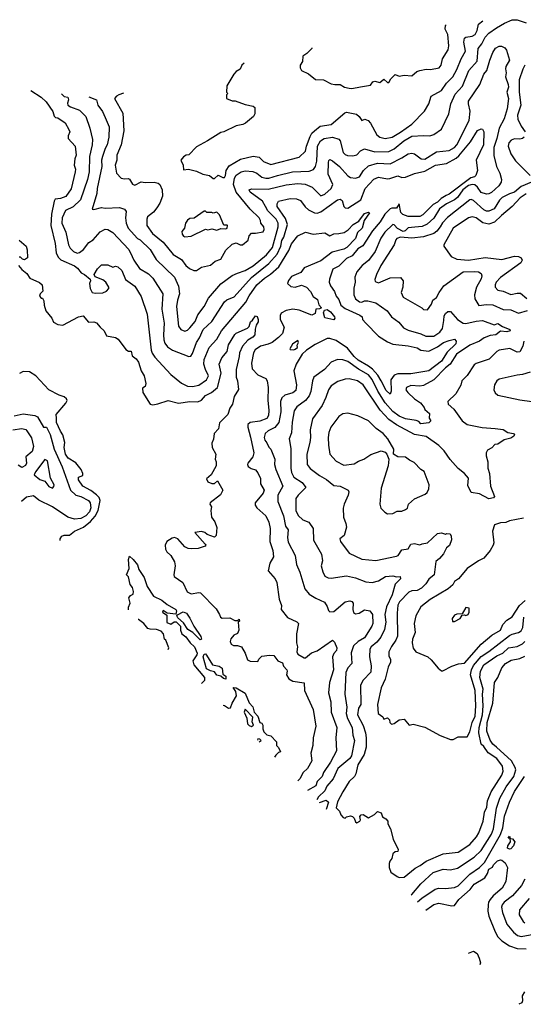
# Model space of a CAD drawing. Extents: x 1793424 to 1900092, y 321114 to 470632.
# Tile 17 of 256: x 1797348 to 1801272, y 380559 to 388230. Entities that reach past the tile are written whole.
import ezdxf

# ---------------------------------------------------------------- set-up
doc = ezdxf.new("R2010")
doc.units = 0

msp = doc.modelspace()

# ---------------------------------------------------------------- linework, layer by layer
at = {"layer": '0CON05XD'}
for points in [[(1798155.7, 387657.5), (1798120, 387645), (1798101.2, 387635), (1798086.2, 387615), (1798151.3, 387501.3), (1798160, 387365), (1798139.1, 387255), (1798105.7, 387175), (1798105.7, 387135), (1798093.1, 387095), (1798102, 387035), (1798140, 386995), (1798165, 386990), (1798193, 386993), (1798205, 386987.5), (1798227, 386947), (1798245, 386940), (1798295, 386966.7), (1798325, 386961.2), (1798396.1, 386963.9), (1798427.5, 386955), (1798440, 386945), (1798458.8, 386905), (1798460, 386855), (1798439.1, 386800.9), (1798417.5, 386765), (1798389.7, 386730.3), (1798345, 386693.3), (1798339.2, 386675), (1798340, 386625), (1798383.1, 386565), (1798465, 386497.1), (1798545, 386400), (1798610.2, 386360.2), (1798643.6, 386313.6), (1798670.3, 386290.3), (1798705, 386275.8), (1798725, 386276), (1798765, 386302), (1798835, 386316), (1798871.7, 386348.3), (1798915, 386364.2), (1798954.6, 386435.4), (1799005, 386481.4), (1799035, 386491.4), (1799065, 386476), (1799085, 386476.7), (1799128.3, 386511.7), (1799137.5, 386545), (1799155, 386566.7), (1799185, 386566.2), (1799245, 386577.5), (1799253.8, 386595), (1799251.2, 386615), (1799228, 386645), (1799225.8, 386665), (1799214, 386685), (1799143.8, 386753.8), (1799035, 386885.6), (1799015.4, 386945), (1799020.9, 386995), (1799035, 387017.8), (1799075, 387043.3), (1799105, 387051.1), (1799165, 387047.8), (1799195, 387034.3), (1799235, 387002.2), (1799265, 386993.8), (1799290, 386995), (1799356.2, 387015), (1799475, 387044.4), (1799605, 387048.6), (1799636.8, 387063.2), (1799654.2, 387085), (1799663.4, 387126.6), (1799669.6, 387245), (1799691.9, 387285), (1799721.2, 387305), (1799785, 387314.5), (1799835, 387298.6), (1799845.6, 387285), (1799869.4, 387195), (1799885, 387178.1), (1799902.6, 387172.6), (1799945, 387170), (1799974.4, 387175.6), (1800005, 387206.9), (1800035, 387223.1), (1800115, 387198.9), (1800225, 387203.6), (1800265, 387222.7), (1800340.6, 387285), (1800405, 387321.1), (1800495, 387327.5), (1800545, 387324.3), (1800575, 387334.2), (1800635, 387376.2), (1800693.1, 387495), (1800706.7, 387575), (1800741.7, 387648.3), (1800797.5, 387712.5), (1800847.8, 387835), (1800913.6, 387906.4), (1800921.5, 388005), (1800948.5, 388041.5), (1800975.4, 388094.6), (1801005, 388125.6), (1801063, 388167), (1801125, 388202.7), (1801185, 388228.5), (1801225, 388229.6), (1801296, 388205)], [(1799096, 387890.6), (1799080, 387875), (1799066.7, 387845), (1799034.2, 387825.8), (1799017.5, 387805), (1798962.5, 387715), (1798960, 387665), (1798970, 387655), (1798960, 387645), (1798960, 387615), (1799005, 387597.5), (1799026.4, 387596.4), (1799105, 387570), (1799167, 387557), (1799180, 387545), (1799180, 387495), (1799170, 387475), (1799107, 387423), (1799087, 387413), (1799035, 387402.5), (1798940, 387355), (1798915, 387350), (1798812.5, 387285), (1798725, 387240), (1798665, 387177.5), (1798645, 387173.3), (1798625, 387160), (1798603.3, 387135), (1798622.5, 387095), (1798625, 387060), (1798663.6, 387066.4), (1798725, 387050), (1798775, 387026.2), (1798825.9, 387015.9), (1798855, 386993.3), (1798865, 386992.5), (1798895, 387018.8), (1798930.3, 387000.3), (1798945, 387000.8), (1798952.5, 387015), (1798957.3, 387055), (1798979.4, 387090.6), (1799067.4, 387142.6), (1799167.1, 387167.1), (1799215, 387158), (1799248.8, 387125), (1799305, 387101.9), (1799525, 387158), (1799575, 387204.2), (1799582.2, 387245), (1799611.4, 387318.6), (1799625.4, 387344.6), (1799645.4, 387364.6), (1799690, 387400), (1799775, 387414.2), (1799882, 387505), (1799895, 387510), (1799973.2, 387493.2), (1799994, 387475), (1800013.6, 387443.6), (1800036.4, 387453.6), (1800063.3, 387445), (1800082.7, 387422.7), (1800132, 387332), (1800155, 387314.3), (1800195, 387304.4), (1800250, 387315), (1800315, 387352.2), (1800405, 387415.7), (1800502.1, 387517.9), (1800536.2, 387575), (1800553.8, 387635), (1800635, 387678.6), (1800675, 387734.2), (1800723.3, 387785), (1800755, 387842), (1800788.5, 387925), (1800821.4, 387985), (1800808.5, 388055), (1800815.5, 388084.5), (1800825.6, 388094.4), (1800875, 388101.1), (1800898.1, 388115), (1800912.5, 388145), (1800924, 388195), (1800957.4, 388221.2)], [(1799625.2, 388010.7), (1799623.3, 388005), (1799585, 387966.7), (1799553.3, 387945), (1799552.5, 387905), (1799532.5, 387875), (1799532.5, 387855), (1799543.6, 387833.6), (1799598.3, 387808.3), (1799652.7, 387762.7), (1799715, 387762), (1799775, 387731.2), (1799805, 387723.8), (1799845, 387723.8), (1799880, 387705), (1799915, 387696.7), (1799935, 387693.8), (1800005, 387706.7), (1800081.7, 387718.3), (1800100, 387745), (1800115, 387750), (1800155, 387740), (1800185, 387766.7), (1800215, 387740), (1800225, 387740), (1800240.7, 387769.3), (1800275, 387802.5), (1800305, 387790), (1800345, 387796.7), (1800403, 387793), (1800444, 387826), (1800465.9, 387834.1), (1800515, 387843.8), (1800549.5, 387840.5), (1800617.5, 387855), (1800631.2, 387875), (1800643.8, 387925), (1800685.8, 387994.2), (1800692, 388025), (1800684, 388115), (1800663.3, 388155), (1800666.7, 388185), (1800671.6, 388190)], [(1797887.8, 387628.1), (1797946.9, 387605), (1797957.1, 387565), (1797994.4, 387514.4), (1798015, 387466.7), (1798044.3, 387395), (1798042.9, 387315), (1798030.6, 387255), (1798013.4, 387226.6), (1797992.7, 387165), (1797986.4, 387135), (1797987.5, 387085), (1797952.2, 386915), (1797949.5, 386875), (1797913, 386753), (1797925, 386750), (1797985, 386766.9), (1798015, 386760.5), (1798125.5, 386765.5), (1798165, 386752.5), (1798176.9, 386735), (1798172.5, 386685), (1798177.1, 386645), (1798192.9, 386605), (1798265, 386525.8), (1798286.7, 386515), (1798365, 386438.8), (1798411.7, 386361.7), (1798554.2, 386225), (1798584.4, 386154.4), (1798594.4, 386095), (1798576.7, 386045), (1798570, 385995), (1798585, 385842.5), (1798603.3, 385815), (1798634.1, 385804.1), (1798655, 385810.8), (1798675, 385828.1), (1798715, 385879.2), (1798735, 385930), (1798785.3, 385994.7), (1798820.5, 386059.5), (1798915, 386172), (1799005, 386236.2), (1799044.1, 386255.9), (1799106, 386275), (1799167.8, 386312.2), (1799272.2, 386397.8), (1799319.1, 386455), (1799362.3, 386615), (1799362.1, 386645), (1799347.3, 386675), (1799281.6, 386741.6), (1799264, 386774), (1799239.2, 386815), (1799143.8, 386885), (1799137.5, 386905), (1799155, 386911.2), (1799285, 386910), (1799425, 386942.7), (1799515, 386953.5), (1799573, 386947), (1799626.1, 386926.1), (1799695, 386858), (1799725, 386869.2), (1799774.3, 386915), (1799787.5, 386945), (1799753.1, 387025), (1799753.3, 387116.7), (1799756.2, 387133.8), (1799765, 387140), (1799785, 387130.8), (1799840.8, 387085), (1799905, 387012), (1799925, 387001.4), (1799965, 386994.3), (1799995, 387006), (1800026.9, 387055), (1800065, 387090), (1800135, 387110.9), (1800235, 387106.5), (1800327.1, 387152.9), (1800375, 387184.2), (1800405, 387190.8), (1800425, 387184), (1800475.5, 387145.5), (1800505, 387142.7), (1800595, 387199.4), (1800695, 387210), (1800735, 387233.5), (1800755, 387254.4), (1800851.6, 387445), (1800858.1, 387518.1), (1800844.4, 387575), (1800845.7, 387595), (1800932.9, 387725), (1800964.4, 387805), (1800989.4, 387835), (1801010.6, 387915), (1801033.8, 387975), (1801055, 388006.7), (1801085, 388023.3), (1801103, 388023), (1801129.3, 388009.3), (1801141.7, 387991.7), (1801165.8, 387915), (1801137.1, 387865), (1801133.3, 387846.7), (1801137.8, 387815), (1801134.2, 387785), (1801154.6, 387724.6), (1801156.2, 387705), (1801143.3, 387665), (1801156.7, 387615), (1801147.3, 387535), (1801123.8, 387456.2), (1801083.3, 387385), (1801065.6, 387305), (1801041.9, 387235), (1801042.7, 387172.7), (1801062.5, 387085), (1801088.6, 387035), (1801102, 386985), (1801098.8, 386965), (1801080.8, 386935), (1801025, 386883.3), (1801005, 386871.9), (1800985, 386869.2), (1800945, 386883.1), (1800916.2, 386926.2), (1800895, 386942.9), (1800875, 386945.3), (1800845, 386936.6), (1800800.9, 386905), (1800758.5, 386845), (1800736.7, 386825), (1800675, 386793.8), (1800620, 386755), (1800575, 386684.4), (1800524, 386636), (1800485, 386619.1), (1800427.9, 386612.1), (1800375, 386607.8), (1800351.8, 386585), (1800335, 386580), (1800293, 386603), (1800265, 386632.2), (1800255, 386632.9), (1800194.4, 386575), (1800161.1, 386528.9), (1800117.5, 386425), (1800065.9, 386354.1), (1800016, 386315), (1799974.2, 386265), (1799960, 386225), (1799962.9, 386185), (1799953.1, 386136.9), (1799951.4, 386085), (1799965.7, 386055), (1799995, 386032.1), (1800015, 386029.5), (1800035, 386038.6), (1800060.3, 386040.3), (1800124.4, 386024.4), (1800211.7, 385961.7), (1800245.8, 385915.8), (1800303.2, 385873.2), (1800338.3, 385828.3), (1800375, 385810), (1800475, 385782.2), (1800513.7, 385763.7), (1800575, 385764.5), (1800621.1, 385795), (1800643.6, 385825), (1800653.1, 385885), (1800657, 385923), (1800665, 385940), (1800685, 385957.5), (1800705, 385957.5), (1800760.8, 385895), (1800805, 385866.7), (1800825, 385863.8), (1800905, 385881.5), (1800955.4, 385885.4), (1801045, 385853.3), (1801075, 385863.3), (1801110, 385840), (1801167, 385817), (1801170, 385805), (1801145, 385798), (1801095, 385804), (1801057.5, 385775), (1801015, 385770), (1800967.9, 385752.1), (1800930, 385725), (1800855, 385693.2), (1800752.2, 385625), (1800703.2, 385546.8), (1800665, 385517.7), (1800575, 385423.5), (1800495, 385380), (1800465, 385375.6), (1800395, 385379.2), (1800363.3, 385365), (1800356.2, 385345), (1800372, 385325), (1800425, 385276), (1800472, 385245), (1800499.2, 385209.2), (1800505, 385192.5), (1800541.7, 385161.7), (1800540, 385125), (1800552.5, 385105), (1800535, 385090), (1800475, 385081.2), (1800458.3, 385098.3), (1800438, 385108), (1800355, 385120.4), (1800305, 385140.4), (1800256.6, 385176.6), (1800194.8, 385244.8), (1800139.1, 385335), (1800095, 385427.8), (1800065, 385463.8), (1799987.7, 385507.7), (1799905, 385567.8), (1799865, 385580), (1799825, 385582), (1799775, 385561.2), (1799723.8, 385505), (1799641.2, 385445), (1799628.6, 385415), (1799617.4, 385332.6), (1799605, 385300), (1799576.2, 385263.8), (1799506.8, 385213.2), (1799486.8, 385183.2), (1799471.4, 385095), (1799465, 385010), (1799448.8, 384965), (1799459.7, 384889.7), (1799460, 384735), (1799465, 384702.5), (1799485, 384666), (1799548.8, 384625), (1799577.5, 384585), (1799518, 384525), (1799501.1, 384498.9), (1799500, 384405), (1799517.9, 384367.9), (1799555, 384334.2), (1799600, 384315), (1799636.2, 384265), (1799638, 384175), (1799700, 384065), (1799707.5, 384015), (1799697.5, 383975), (1799709.1, 383929.1), (1799725.7, 383895.7), (1799751.7, 383881.7), (1799775, 383880), (1799895, 383898), (1799965, 383881.2), (1800045, 383850), (1800095, 383845.8), (1800145, 383857.5), (1800198.7, 383891.3), (1800255, 383897.1), (1800285, 383890), (1800312.5, 383892.5), (1800316.2, 383875), (1800275, 383833.3), (1800251.5, 383748.5), (1800205.4, 383655), (1800193.5, 383595), (1800201.8, 383535), (1800191.6, 383478.4), (1800161.4, 383418.6), (1800129.8, 383380.2), (1800087.2, 383342.8), (1800076.9, 383325), (1800072.9, 383265), (1800088.1, 383195), (1800085, 383146.7), (1800024.4, 383085), (1800004.5, 383045), (1800006.9, 382895), (1799988.1, 382865), (1799981, 382815), (1800025, 382730.8), (1800042.8, 382675), (1800048.7, 382635), (1800047.6, 382562.4), (1800031.1, 382505), (1799982, 382425), (1799967.1, 382355), (1799957.1, 382335), (1799914.2, 382295.8), (1799865, 382214.2), (1799825, 382136.2), (1799815, 382090), (1799840, 382065), (1799850, 382035), (1799870, 382015), (1799885, 382010), (1799895, 382020), (1799925, 382027.5), (1799941.7, 382021.7), (1799955, 382010), (1799965, 381980), (1799975, 381972.5), (1799997.5, 381985), (1800002.5, 381995), (1799998.3, 382021.7), (1800010, 382035), (1800025, 382037.5), (1800065, 382012.5), (1800113, 382037), (1800135, 382060), (1800165, 382050), (1800175, 382020), (1800200, 382005), (1800217.5, 381985), (1800217.5, 381965), (1800236.4, 381926.4), (1800257.5, 381845), (1800297.5, 381765), (1800295, 381750), (1800273, 381747), (1800255, 381732.5), (1800248.8, 381695), (1800232.5, 381675), (1800226.7, 381655), (1800226.7, 381625), (1800239.3, 381589.3), (1800290, 381555), (1800305, 381547.5), (1800345, 381550), (1800430, 381620), (1800469.7, 381640.3), (1800515.8, 381674.2), (1800647.6, 381732.4), (1800765.5, 381744.5), (1800856.2, 381803.8), (1800907.4, 381862.6), (1800927.1, 381895), (1800959.4, 381985), (1800970.5, 382055), (1800987.1, 382095), (1800994.6, 382145.4), (1801022.5, 382215), (1801105.4, 382345), (1801116.4, 382375), (1801110.9, 382415), (1801065, 382474.4), (1800998.4, 382518.4), (1800965, 382567.1), (1800943.1, 382585), (1800926.4, 382675), (1800929.5, 382715), (1800954.2, 382815), (1800959.7, 382885), (1800954.7, 382974.7), (1800960, 383015), (1800933.1, 383105), (1800937.8, 383155), (1800965, 383204.3), (1801065, 383274.6), (1801112.9, 383295), (1801158, 383335), (1801225, 383345.5), (1801265, 383366.4), (1801285, 383384.5)], [(1801284.4, 387875), (1801268.2, 387845), (1801239.1, 387760.9), (1801239.6, 387665), (1801252.5, 387565), (1801227.8, 387485), (1801228.9, 387455), (1801255, 387400), (1801285.7, 387355)], [(1797435.8, 387678.5), (1797516.2, 387625), (1797555, 387588.8), (1797606, 387515), (1797617.5, 387477.5), (1797627.5, 387467.5), (1797645.8, 387465.8), (1797703.3, 387425), (1797730, 387375), (1797737.5, 387355), (1797726.2, 387325), (1797726.2, 387305), (1797779.2, 387245), (1797789.4, 387175), (1797776.7, 387145), (1797773.8, 387095), (1797782, 387065), (1797780, 387045), (1797748.9, 386911.1), (1797706.8, 386853.2), (1797665, 386835.8), (1797625, 386831.2), (1797616, 386815), (1797595.5, 386714.5), (1797591.2, 386625), (1797625.4, 386485.4), (1797633, 386413), (1797648.3, 386378.3), (1797668.8, 386358.8), (1797775, 386313.3), (1797798.6, 386295), (1797827, 386257), (1797853.8, 386243.8), (1797898.3, 386208.3), (1797900, 386195), (1797892, 386175), (1797896.2, 386135), (1797913.8, 386105), (1797935, 386099.2), (1797995, 386101.2), (1798025.7, 386114.3), (1798042.5, 386135), (1798042.5, 386145), (1798018.8, 386185), (1797995, 386203.3), (1797936.7, 386226.7), (1797927.5, 386245), (1797955, 386290), (1797985, 386320), (1798035, 386318.8), (1798075, 386302.5), (1798095, 386308.8), (1798112.5, 386305), (1798144, 386275), (1798172.9, 386205), (1798244.4, 386154.4), (1798294.4, 386074.4), (1798340.6, 385935), (1798372.5, 385655), (1798380.9, 385630.9), (1798401.4, 385601.4), (1798526.7, 385465), (1798609.3, 385399.3), (1798655, 385374.4), (1798695, 385372.5), (1798745, 385383.6), (1798805, 385424.5), (1798819.4, 385455), (1798796, 385504), (1798782.9, 385545), (1798785, 385582.5), (1798824.6, 385675.4), (1798885, 385742), (1798920, 385805), (1799110.5, 386029.5), (1799135, 386077.1), (1799195, 386163.3), (1799255, 386215.5), (1799303.6, 386246.3), (1799368.1, 386305), (1799445, 386431.9), (1799465, 386482.5), (1799515, 386546), (1799575, 386574), (1799635, 386557.5), (1799725, 386569.4), (1799765, 386546.2), (1799795, 386562.5), (1799835, 386563.1), (1799877.4, 386572.6), (1799908.2, 386591.8), (1799947.5, 386635), (1799990.9, 386659.1), (1800035, 386720), (1800065, 386731.2), (1800073.3, 386725), (1800032.5, 386665), (1800015.5, 386605), (1799979.2, 386570.8), (1799965.2, 386524.8), (1799898.1, 386455), (1799875, 386440.8), (1799782.7, 386417.3), (1799695, 386351.1), (1799564.5, 386295.5), (1799540, 386260), (1799465, 386228.8), (1799441.7, 386198.3), (1799436, 386175), (1799461.7, 386151.7), (1799495, 386145.6), (1799545, 386161.2), (1799582, 386145), (1799615, 386112.5), (1799635, 386074.3), (1799669.3, 386049.3), (1799678, 386008), (1799698.8, 385985), (1799685, 385977.5), (1799654.5, 385975.5), (1799650.5, 385939.5), (1799625, 385928.6), (1799525.9, 385965.9), (1799477.5, 385975), (1799425, 385964.6), (1799385.4, 385944.6), (1799376.7, 385925), (1799378.6, 385895), (1799410, 385835), (1799395.8, 385785), (1799365, 385752.5), (1799316, 385715), (1799285, 385700.6), (1799225, 385685.5), (1799182.6, 385657.4), (1799170.5, 385635), (1799155.6, 385555), (1799160, 385510), (1799205, 385463.8), (1799265, 385434), (1799275.6, 385415), (1799285.5, 385365.5), (1799282.1, 385265), (1799289.2, 385185), (1799287.8, 385145), (1799275, 385123.1), (1799218.8, 385101.2), (1799145, 385091.9), (1799125.8, 385075), (1799125.7, 385055), (1799147.6, 384977.6), (1799171.5, 384855), (1799164.4, 384825), (1799126, 384775), (1799124.2, 384765), (1799128.8, 384748.8), (1799152.7, 384732.7), (1799185, 384722), (1799205, 384700), (1799225.8, 384655), (1799224, 384615), (1799252.5, 384565), (1799245, 384540), (1799183.3, 384465), (1799183, 384447), (1799195, 384426.7), (1799265, 384363.3), (1799289.2, 384315), (1799300, 384265), (1799297.8, 384165), (1799320, 384095), (1799325.8, 384045), (1799297.5, 383995), (1799283.8, 383935), (1799340, 383875), (1799352.5, 383845), (1799370.8, 383715), (1799387.5, 383665), (1799386.2, 383635), (1799435, 383573.8), (1799508.3, 383538.3), (1799521.2, 383525), (1799504, 383445), (1799506.2, 383375), (1799514, 383345), (1799508.9, 383305), (1799515, 383286), (1799565, 383257.5), (1799575, 383257.5), (1799623, 383297), (1799665, 383313.1), (1799785, 383396.7), (1799800.7, 383380.7), (1799818.8, 383335), (1799816.7, 383315), (1799795, 383292.5), (1799786, 383265), (1799794.4, 383165), (1799762.6, 383067.4), (1799755.6, 382985), (1799772, 382915), (1799775.5, 382835.5), (1799818.6, 382715), (1799812.5, 382635), (1799817.8, 382535), (1799771.1, 382445), (1799715.6, 382365), (1799704.4, 382335), (1799665, 382293.8), (1799655, 382260), (1799590.8, 382224.1)], [(1797673.9, 387651.9), (1797695, 387632), (1797722, 387625), (1797728.6, 387605), (1797720.5, 387579.5), (1797724.2, 387565), (1797745, 387551.4), (1797815, 387525.6), (1797864.2, 387475), (1797895.6, 387385), (1797914.2, 387295), (1797911.9, 387255), (1797892.7, 387165), (1797890.6, 387045), (1797877.5, 386985), (1797822.2, 386825), (1797765, 386772.5), (1797705, 386742.2), (1797678.5, 386685), (1797676.5, 386645), (1797708.2, 386575), (1797728.6, 386475), (1797740.7, 386450.7), (1797768, 386425), (1797795, 386411.9), (1797815, 386415.6), (1797845, 386439.4), (1797887.4, 386492.6), (1797920, 386515), (1797975, 386575.8), (1798015, 386597.5), (1798035, 386596.2), (1798075, 386571.2), (1798198.1, 386438.1), (1798224.4, 386384.4), (1798237.5, 386355), (1798281.3, 386291.3), (1798350.7, 386250.7), (1798386.4, 386216.4), (1798464.2, 386095), (1798456.9, 385975), (1798474.2, 385865.8), (1798468.6, 385775), (1798471.1, 385735), (1798479.5, 385709.5), (1798500.7, 385680.7), (1798540, 385655), (1798665, 385606.2), (1798680.5, 385609.5), (1798695, 385630), (1798725.5, 385715), (1798749.8, 385750.2), (1798776.9, 385815), (1798845, 385879.2), (1798945, 386031.2), (1798962.2, 386047.8), (1799018.8, 386071.2), (1799155, 386220), (1799289.1, 386330.8), (1799355, 386403.3), (1799384.1, 386465), (1799391.6, 386508.4), (1799405.4, 386535), (1799435.9, 386635), (1799420.3, 386680.3), (1799355, 386773.3), (1799354.4, 386795.6), (1799364.4, 386815.6), (1799455, 386835.6), (1799505, 386834), (1799535, 386821.2), (1799571.8, 386771.8), (1799599.3, 386749.3), (1799645.6, 386725.6), (1799665, 386722.9), (1799695, 386732.9), (1799825, 386825.8), (1799845, 386831.2), (1799861.2, 386821.2), (1799874.2, 386774.2), (1799885, 386764), (1799905, 386760.8), (1800005.6, 386825), (1800039.5, 386915), (1800107.5, 386987.5), (1800145, 387002.2), (1800215, 386990.6), (1800233, 386993), (1800295, 387014.2), (1800325, 387000), (1800355, 387002.5), (1800425, 387031.3), (1800505, 387048.6), (1800589.2, 387095), (1800675, 387108.9), (1800749.4, 387150.6), (1800770.9, 387169.2), (1800861.7, 387278.3), (1800914.5, 387365.5), (1800945, 387380), (1800955.7, 387375.7), (1800964, 387355), (1800961.9, 387255), (1800904.4, 387135), (1800915.8, 387055), (1800901.5, 387015), (1800892, 387005), (1800863, 386997), (1800695, 386869.7), (1800670.7, 386859.3), (1800632.5, 386837.5), (1800605, 386808.4), (1800570.2, 386789.8), (1800489.7, 386710.3), (1800465, 386696.7), (1800375, 386697.2), (1800333, 386713), (1800318.7, 386728.7), (1800305, 386793.8), (1800285, 386761.8), (1800248.3, 386761.7), (1800234.3, 386755.7), (1800194.7, 386715.3), (1800157.3, 386655), (1800097.1, 386585), (1800022.9, 386467.1), (1799983.9, 386445), (1799938.9, 386391.1), (1799895, 386368.1), (1799835, 386308.6), (1799788, 386285), (1799761.1, 386208.9), (1799759.4, 386185), (1799770.8, 386155), (1799801.3, 386111.3), (1799814.5, 386074.5), (1799835, 386050), (1799851.8, 386005), (1799885, 385979.1), (1799998.9, 385928.9), (1800016.2, 385915), (1800020, 385895), (1800044.4, 385864.4), (1800144.4, 385764.4), (1800215, 385719.4), (1800255, 385703.1), (1800375, 385690), (1800445, 385672.9), (1800475, 385654.4), (1800535, 385647.5), (1800605, 385680), (1800651.2, 385715), (1800695, 385731.4), (1800735, 385741.2), (1800750, 385725), (1800745.8, 385705), (1800680, 385640), (1800635, 385569.4), (1800536.4, 385493.7), (1800395, 385470.4), (1800295, 385471.5), (1800265, 385460.5), (1800239.6, 385425), (1800244, 385336), (1800235, 385312.5), (1800205, 385342), (1800164.3, 385415.7), (1800139.6, 385459.6), (1800096.3, 385506.3), (1800065, 385531.2), (1799985, 385575.9), (1799953.4, 385605), (1799901.9, 385671.9), (1799815, 385730.7), (1799765, 385746.1), (1799745, 385746.2), (1799650.4, 385699.6), (1799584.2, 385655.8), (1799550, 385625), (1799502, 385545), (1799483.1, 385495), (1799505.7, 385385.7), (1799499.1, 385340.9), (1799477, 385323), (1799415, 385305.6), (1799390.6, 385285), (1799379.1, 385255), (1799383.8, 385175), (1799367.6, 385092.4), (1799337, 385053), (1799284, 385026), (1799260, 385005), (1799254.3, 384975), (1799258, 384955), (1799274.4, 384934.4), (1799289.4, 384899.4), (1799305, 384883.3), (1799335.6, 384805.6), (1799334.3, 384765), (1799343.1, 384725), (1799398, 384595), (1799359.2, 384525), (1799358.6, 384475), (1799403.1, 384365), (1799420, 384285), (1799440, 384255), (1799434.4, 384195), (1799440.5, 384160.5), (1799493.8, 384055), (1799506, 383985), (1799531.2, 383925), (1799570, 383795), (1799605, 383753.8), (1799655, 383722), (1799723, 383693), (1799745, 383657.5), (1799755, 383626.7), (1799765.7, 383615.7), (1799795, 383618.9), (1799885, 383694.4), (1799921.7, 383701.7), (1799935, 383697.5), (1799945.6, 383685), (1799944.5, 383634.5), (1799950.5, 383610.5), (1799965, 383601.4), (1799993, 383607), (1800035, 383633.3), (1800077.5, 383625), (1800096.1, 383596.1), (1800099.4, 383525), (1800092.5, 383505), (1800035.8, 383415), (1799985, 383386.5), (1799948.1, 383351.9), (1799932.1, 383297.9), (1799935.8, 383215), (1799905, 383179.2), (1799890.6, 383145), (1799882.9, 382975), (1799897.5, 382875), (1799891.8, 382825), (1799903.3, 382785), (1799938.6, 382715), (1799943.8, 382655), (1799956, 382615), (1799932.7, 382495), (1799920, 382475), (1799826.2, 382395), (1799789.6, 382315), (1799742.3, 382257.7), (1799725, 382223.1), (1799675.6, 382175), (1799662.8, 382151.2)], [(1801280, 387315), (1801265, 387303.3), (1801245, 387298.6), (1801205, 387301.4), (1801178.6, 387291.4), (1801160.2, 387269.8), (1801155.6, 387245), (1801176.5, 387185), (1801211.1, 387131.1), (1801325, 387016.7)], [(1801336.7, 386965), (1801255, 386929.1), (1801205, 386886.2), (1801165.9, 386874.1), (1801106.6, 386843.4), (1801086, 386824), (1801045, 386757.1), (1801005, 386737.1), (1800985, 386738.6), (1800965, 386748.9), (1800885, 386820.6), (1800865, 386828.1), (1800855, 386825.7), (1800680.9, 386689.1), (1800643.1, 386646.9), (1800625, 386615.7), (1800598.3, 386581.7), (1800575, 386563.5), (1800495, 386538.5), (1800405, 386527.2), (1800315, 386534.4), (1800286.2, 386525), (1800278, 386515), (1800266.9, 386475), (1800161.1, 386315), (1800129.2, 386245), (1800116.7, 386205), (1800119.3, 386189.3), (1800145, 386178.8), (1800235, 386218), (1800315, 386220), (1800336.7, 386195), (1800333.8, 386145), (1800321.4, 386105), (1800335, 386068.8), (1800482.5, 385985), (1800495, 385972.5), (1800525, 385970), (1800555.9, 386014.1), (1800566.7, 386045), (1800595.8, 386065), (1800615.6, 386105), (1800653.6, 386156.4), (1800804.5, 386265.5), (1800895, 386269.2), (1800924.1, 386264.1), (1800943.6, 386253.6), (1800948.8, 386235), (1800945, 386210), (1800908.1, 386145), (1800892.5, 386085), (1800894.5, 386054.5), (1800925, 386003.3), (1800985, 386011.1), (1801035, 386007.1), (1801115, 385971.9), (1801175, 385969.6), (1801235, 385943.3), (1801305, 385965.4)], [(1801296, 386874), (1801247, 386843), (1801185, 386774.3), (1801102.5, 386705), (1801048.8, 386651.2), (1801005, 386636.2), (1800958.2, 386648.2), (1800905, 386686.4), (1800875, 386693.1), (1800845, 386685.6), (1800726, 386605), (1800652.5, 386475), (1800652.5, 386465), (1800710, 386385), (1800755, 386364.2), (1800845, 386356.9), (1800975, 386378), (1801105, 386361.8), (1801205, 386387.8), (1801235, 386385.6), (1801256.7, 386375), (1801263.8, 386355), (1801254, 386335), (1801095, 386220.5), (1801061.1, 386185), (1801052.2, 386165), (1801054.4, 386145), (1801075, 386123.1), (1801115, 386114.4), (1801175, 386088.6), (1801225, 386098.6), (1801249.5, 386099.5), (1801298.8, 386058.8)], [(1798635, 386537.5), (1798685, 386542.5), (1798795, 386596.7), (1798815, 386593.8), (1798845, 386600), (1798885, 386590), (1798915, 386602.5), (1798955, 386600), (1798966, 386605), (1798966.7, 386625), (1798965, 386630), (1798940, 386630), (1798905, 386710), (1798885, 386730), (1798855, 386722.5), (1798845, 386727.5), (1798807, 386727), (1798795, 386737.5), (1798785, 386737.5), (1798707, 386683), (1798675, 386680), (1798655, 386667.5), (1798640, 386645), (1798632.5, 386605), (1798610.7, 386579.3), (1798615, 386560), (1798625, 386542.5), (1798635, 386537.5)], [(1797345, 386512.5), (1797398.8, 386465), (1797407, 386437), (1797410, 386375), (1797385, 386360), (1797370, 386365), (1797355, 386380), (1797345, 386380)], [(1797340, 386315), (1797364, 386284), (1797402.7, 386252.7), (1797425.9, 386215.9), (1797501.2, 386181.2), (1797522.5, 386165), (1797527.5, 386115), (1797507.5, 386095), (1797502.5, 386075), (1797515, 386060), (1797525, 386060), (1797535, 386040), (1797537.5, 386005), (1797550.5, 385960.5), (1797598.8, 385905), (1797612.3, 385872.3), (1797645, 385853.8), (1797685, 385848.8), (1797806.1, 385913.9), (1797843, 385923), (1797885, 385873.8), (1797925, 385876.2), (1797947.7, 385867.7), (1797975, 385833.3), (1798006.4, 385806.4), (1798025, 385767.5), (1798095, 385754.2), (1798115, 385741.2), (1798175, 385660), (1798195, 385647.5), (1798216.4, 385646.4), (1798225, 385610), (1798255, 385587.5), (1798272.7, 385562.7), (1798294.5, 385494.5), (1798318.8, 385455), (1798331.2, 385395), (1798326.7, 385373.3), (1798305, 385360), (1798308, 385325), (1798365.7, 385235.7), (1798385, 385229.2), (1798425, 385236.2), (1798505, 385262.5), (1798585, 385241.2), (1798675, 385255.7), (1798735, 385253.8), (1798764.1, 385265.9), (1798795, 385302), (1798844, 385326), (1798888.8, 385365), (1798918.6, 385475), (1798901.2, 385545), (1798922, 385595), (1798965.5, 385644.5), (1798975, 385696.2), (1799025, 385778), (1799035, 385788.6), (1799122.5, 385827.5), (1799135, 385840), (1799147.5, 385875), (1799161.7, 385888.3), (1799185, 385923.3), (1799197.5, 385917.5), (1799207.5, 385895), (1799206, 385875), (1799190.6, 385849.4), (1799182.1, 385817.9), (1799180.8, 385775), (1799165, 385756.2), (1799126, 385734), (1799083.8, 385686.2), (1799060.6, 385635), (1799059.5, 385605), (1799034.4, 385505), (1799034.4, 385445), (1799044.2, 385415), (1799052.3, 385347.7), (1799019.2, 385295), (1799005.7, 385234.3), (1798985, 385202.5), (1798968.8, 385155), (1798905, 385090), (1798896.7, 385043.3), (1798862.9, 385005), (1798859.3, 384960.7), (1798845, 384930), (1798847.7, 384897.7), (1798876.2, 384845), (1798872.5, 384805), (1798880, 384785), (1798880, 384755), (1798840, 384685), (1798803.6, 384653.6), (1798815, 384630), (1798845, 384616.7), (1798865, 384617.5), (1798888.3, 384638.3), (1798930, 384565), (1798913, 384527), (1798832.5, 384465), (1798830, 384455), (1798842.5, 384435), (1798837.5, 384405), (1798843.3, 384355), (1798867.7, 384317.7), (1798883, 384273), (1798878.6, 384211.4), (1798865, 384197.5), (1798808.3, 384218.3), (1798790, 384235), (1798765, 384242.5), (1798712.5, 384235), (1798792.5, 384145), (1798797.5, 384135), (1798793, 384127), (1798738.8, 384111.2), (1798685, 384106.5), (1798660.7, 384110.7), (1798634, 384124), (1798580.8, 384185), (1798555, 384194.5), (1798535, 384190.5), (1798494.4, 384165), (1798482.3, 384135), (1798483.8, 384105), (1798495, 384084.2), (1798526.4, 384056.4), (1798554.4, 384005), (1798558.9, 383975), (1798548.1, 383905), (1798551.7, 383891.7), (1798618.6, 383845), (1798652.2, 383772.2), (1798685, 383756.9), (1798745, 383768), (1798757.5, 383765), (1798879.3, 383639.3), (1798906.1, 383596.1), (1798912.5, 383575), (1798925, 383567.5), (1798985, 383570), (1799025, 383550), (1799045, 383550), (1799058.3, 383558.3), (1799060, 383545), (1799050, 383535), (1799056.7, 383475), (1799045, 383447.5), (1799016.1, 383433.9), (1798993.9, 383406.1), (1798988.8, 383385), (1798996.7, 383365), (1799015, 383354.2), (1799045, 383354), (1799077.5, 383345), (1799106.2, 383295), (1799123.9, 383243.9), (1799143.6, 383233.6), (1799205, 383230), (1799211.7, 383248.3), (1799235, 383270), (1799295, 383280), (1799327.3, 383277.3), (1799360, 383235), (1799395, 383220), (1799403.8, 383193.8), (1799429.2, 383165), (1799432.5, 383155), (1799426, 383125), (1799445, 383096), (1799477.6, 383077.6), (1799565, 383062.5), (1799566.7, 383005), (1799636.2, 382855), (1799656.7, 382725), (1799634.5, 382635), (1799632.1, 382575), (1799616.9, 382515), (1799624.2, 382455), (1799590.8, 382395), (1799557.5, 382365), (1799531.4, 382315), (1799516.5, 382299.1)], [(1799795, 385892.5), (1799726.1, 385906.1), (1799714.2, 385945), (1799722.1, 385967.9), (1799745, 385971.9), (1799770, 385955), (1799800.8, 385915), (1799803.8, 385905), (1799795, 385892.5)], [(1799485, 385657.5), (1799495, 385662.5), (1799512.5, 385675), (1799510, 385695), (1799520, 385715), (1799515, 385730), (1799475, 385702.5), (1799453.3, 385665), (1799455, 385660), (1799485, 385657.5)], [(1801277.5, 385725), (1801268.9, 385685), (1801245, 385642), (1801225, 385640.6), (1801167.6, 385667.6), (1801084.4, 385655.6), (1801066.7, 385645), (1801007.5, 385585), (1800905, 385552), (1800889.7, 385540.3), (1800835, 385456.7), (1800794, 385415), (1800785, 385382.5), (1800746.2, 385315), (1800684.2, 385255.8), (1800686.2, 385235), (1800732, 385195), (1800795, 385104.3), (1800835, 385075.8), (1800952.7, 385052.7), (1801053.9, 385046.1), (1801115, 385036.2), (1801152.5, 385015), (1801195, 385006.2), (1801203.3, 384995), (1801198.8, 384985), (1801175, 384969.2), (1801124, 384956), (1801075, 384922.5), (1801049.3, 384920.7), (1801026.7, 384895), (1800994.3, 384875.7), (1800984.2, 384855.8), (1800982.7, 384832.7), (1800995.8, 384784.2), (1800996, 384735), (1801008, 384695), (1801016.7, 384595), (1801047.5, 384515), (1801040, 384505), (1801005, 384496.7), (1800930, 384535), (1800867, 384547), (1800840.7, 384600.7), (1800845, 384657.5), (1800815, 384693.3), (1800763.8, 384733.8), (1800703.1, 384803.1), (1800655, 384870.8), (1800615, 384912.5), (1800515, 384982.5), (1800425, 384998.5), (1800285, 385073.8), (1800225, 385115.6), (1800158.3, 385188.3), (1800024.2, 385384.2), (1799980, 385415), (1799915, 385431.2), (1799885, 385430), (1799828.3, 385411.7), (1799775, 385376.2), (1799754.2, 385345), (1799734.4, 385285.6), (1799704.3, 385225), (1799628.7, 385121.3), (1799611.9, 385035), (1799614.3, 384975), (1799608.6, 384935), (1799584.4, 384845), (1799589.2, 384765), (1799612.7, 384732.7), (1799685, 384678.1), (1799738.7, 384648.7), (1799795, 384601.2), (1799845, 384596), (1799906.7, 384565), (1799911.7, 384551.7), (1799908.8, 384525), (1799876.7, 384455), (1799870, 384425), (1799872, 384355), (1799890, 384305), (1799894, 384275), (1799877.8, 384212.2), (1799843.3, 384185), (1799846.7, 384165), (1799915, 384072.5), (1800015, 384027.5), (1800122.7, 384017.3), (1800285, 384050), (1800297.5, 384055), (1800325, 384098.8), (1800375, 384107.5), (1800396.2, 384143.8), (1800425, 384148), (1800465, 384137.5), (1800483.3, 384146.7), (1800525, 384153.3), (1800605, 384226.2), (1800635, 384232.5), (1800665, 384222.5), (1800675, 384227.5), (1800703, 384223), (1800711.2, 384205), (1800713.6, 384176.4), (1800696.1, 384133.9), (1800673.3, 384115), (1800650.5, 384069.5), (1800618.8, 384031.2), (1800590, 384010), (1800578.8, 383905), (1800535, 383872), (1800512, 383835), (1800479.8, 383800.2), (1800445, 383783.1), (1800405, 383780.6), (1800380.4, 383769.6), (1800308.6, 383695), (1800295, 383667.5), (1800290, 383605), (1800292.6, 383427.4), (1800280, 383395), (1800245, 383346.2), (1800225.6, 383304.4), (1800225.5, 383275), (1800238.5, 383245), (1800238.6, 383225), (1800219.4, 383185), (1800196.6, 383093.4), (1800165.8, 383025), (1800136.2, 382895), (1800142.5, 382825), (1800178.3, 382798.3), (1800185, 382780), (1800215, 382790), (1800230, 382775), (1800232.5, 382755), (1800245, 382742.5), (1800265, 382747.5), (1800304, 382776), (1800345, 382780), (1800383, 382733), (1800415, 382742.5), (1800505, 382717.5), (1800625, 382652.5), (1800705, 382623.3), (1800727, 382623), (1800765, 382642.5), (1800835, 382642.5), (1800855, 382682.5), (1800874.6, 382755.4), (1800897.2, 382805), (1800902.7, 382885), (1800896.1, 383005), (1800860.9, 383125), (1800868.4, 383165), (1800885, 383198.2), (1800945, 383269.2), (1801005, 383307.1), (1801165, 383431.2), (1801185, 383442.5), (1801235, 383455.6), (1801255, 383469.4), (1801267.9, 383495), (1801276.6, 383575)], [(1797662.8, 384171.9), (1797663.3, 384185), (1797676.7, 384205), (1797695, 384214), (1797737, 384213), (1797774.7, 384245.3), (1797845, 384277.1), (1797900.6, 384319.4), (1797937.2, 384362.8), (1797960, 384405), (1797975.4, 384485), (1797967, 384507), (1797947.6, 384527.6), (1797902.1, 384562.1), (1797840.8, 384595), (1797807.5, 384645), (1797806.7, 384665), (1797840, 384680), (1797841.2, 384695), (1797826.2, 384725), (1797785, 384776.7), (1797725, 384813.8), (1797704.2, 384845), (1797693.6, 384896.4), (1797698.8, 384935), (1797684, 384995), (1797665, 385023.3), (1797635, 385092.5), (1797635.8, 385125), (1797631.2, 385155), (1797708.7, 385241.3), (1797717.3, 385262.7), (1797714, 385275), (1797695, 385290.6), (1797655, 385304.2), (1797575.9, 385345.9), (1797474.2, 385455), (1797425, 385487.1), (1797375, 385490), (1797347, 385473)], [(1801326.2, 385485), (1801265.6, 385464.4), (1801225, 385460.6), (1801085, 385428), (1801065, 385416.7), (1801048.8, 385385), (1801043.3, 385345), (1801053.6, 385323.6), (1801075, 385303.3), (1801245, 385268), (1801414.2, 385244.2)], [(1797305.4, 385144.6), (1797375, 385160.4), (1797466.8, 385146.8), (1797486.2, 385135), (1797532.5, 385055), (1797556.2, 385055), (1797585, 384998.8), (1797616.6, 384885), (1797678.2, 384745), (1797745, 384564.2), (1797785, 384525.6), (1797825, 384514.6), (1797884.7, 384484.7), (1797897.1, 384465), (1797902.6, 384427.4), (1797892.1, 384395), (1797863.3, 384365), (1797825, 384344.6), (1797775, 384338.5), (1797723.3, 384355), (1797605, 384434.2), (1797497.6, 384487.6), (1797455, 384520), (1797400.9, 384509.1), (1797361.7, 384476.2)], [(1800215, 384380), (1800255, 384382), (1800288.3, 384401.7), (1800325, 384401.2), (1800355.7, 384414.3), (1800368.8, 384425), (1800377.5, 384455), (1800425, 384496.7), (1800507.7, 384532.3), (1800523.6, 384546.4), (1800537.5, 384575), (1800540, 384605), (1800500.7, 384710.7), (1800475, 384726.7), (1800421.2, 384781.2), (1800385, 384798.8), (1800355, 384822.5), (1800295, 384823.8), (1800260, 384845), (1800262.5, 384885), (1800216.2, 384965), (1800180, 385005), (1800126.2, 385045), (1800066.2, 385105), (1799984.1, 385144.1), (1799905, 385163.8), (1799865, 385158.8), (1799835, 385138.8), (1799772, 385055), (1799757.5, 385015), (1799752.9, 384975), (1799754, 384915), (1799764.2, 384845), (1799815, 384790), (1799875, 384760), (1799955, 384770.8), (1799989.3, 384790.7), (1800030, 384805), (1800085, 384842), (1800165, 384870), (1800195, 384860), (1800210, 384845), (1800223.3, 384805), (1800218.8, 384755), (1800165, 384580), (1800153.8, 384455), (1800163, 384423), (1800193.9, 384393.9), (1800215, 384380)], [(1797295, 385035.6), (1797365, 385044), (1797395, 385036), (1797405, 385026.2), (1797441.1, 384971.1), (1797455.6, 384905), (1797444.3, 384865), (1797396.2, 384825), (1797402, 384775), (1797393.9, 384756.1), (1797365, 384741.2), (1797335, 384758.8)], [(1797605, 384581.2), (1797615, 384592.5), (1797615.8, 384605), (1797588.8, 384658.8), (1797565, 384792.5), (1797545, 384803.3), (1797472.4, 384707.6), (1797462, 384685), (1797505, 384647.1), (1797544.3, 384634.3), (1797575, 384593.3), (1797605, 384581.2)], [(1801275, 384346.2), (1801165.7, 384324.3), (1801135, 384312.9), (1801095, 384310.8), (1801047.5, 384295), (1801031.2, 384245), (1801042, 384155), (1801038, 384135), (1801014, 384095), (1800965.6, 384034.4), (1800923.3, 384015), (1800835, 383953.3), (1800766.2, 383875), (1800735.8, 383854.2), (1800723, 383827), (1800688, 383795), (1800547.4, 383712.6), (1800474, 383655), (1800434.2, 383585), (1800421.9, 383525), (1800430, 383455), (1800408.6, 383405), (1800405.9, 383375.9), (1800414.1, 383334.1), (1800434.1, 383304.1), (1800527.5, 383265), (1800555, 383242.5), (1800608.3, 383178.3), (1800635, 383156.7), (1800645, 383156.2), (1800715, 383192.5), (1800768.3, 383211.7), (1800815, 383216), (1800944.1, 383365.9), (1801027.1, 383435), (1801094, 383475), (1801112.6, 383517.4), (1801145, 383551.2), (1801185, 383578.8), (1801243.1, 383666.9), (1801285.7, 383705)], [(1798196.9, 383632.3), (1798197, 383653), (1798210, 383685), (1798198.8, 383725), (1798212.5, 383745), (1798232.5, 383755), (1798233.8, 383775), (1798227.5, 383805), (1798208.3, 383828.3), (1798195, 383890), (1798180, 383905), (1798202, 383955), (1798196.1, 384023.9), (1798205, 384050), (1798233.3, 384025), (1798265, 383982.5), (1798277.5, 383947.5), (1798316.9, 383885), (1798341.4, 383815), (1798389.7, 383739.7), (1798455, 383708.6), (1798496.2, 383675), (1798566, 383635), (1798570, 383625), (1798565, 383597.5), (1798497.5, 383607.5), (1798465, 383626.2), (1798461.2, 383615), (1798495, 383590), (1798495, 383533.8), (1798525, 383520.8), (1798552.3, 383537.7), (1798568, 383538), (1798601.2, 383505), (1798600, 383475), (1798612.5, 383445), (1798641.7, 383421.7), (1798677.5, 383375), (1798710, 383345), (1798730, 383295), (1798728.3, 383281.7), (1798697.5, 383235), (1798703.9, 383203.9), (1798788, 383105), (1798787.7, 383082.3), (1798765.7, 383057.6)], [(1798755, 383398), (1798696.2, 383456.2), (1798658.9, 383478.9), (1798625, 383532), (1798579.5, 383569.5), (1798572.5, 383585), (1798577, 383593), (1798622.9, 383617.1), (1798646.9, 383605), (1798675, 383566.2), (1798704.6, 383504.6), (1798759.2, 383425), (1798763.8, 383405), (1798755, 383398)], [(1800721.7, 383541.7), (1800735, 383542.5), (1800780, 383565), (1800795, 383590), (1800815, 383592.5), (1800825, 383587.5), (1800842.5, 383595), (1800850, 383615), (1800850, 383645), (1800825, 383650), (1800795, 383600), (1800755, 383597.5), (1800735, 383590), (1800717.5, 383565), (1800721.7, 383541.7)], [(1798503.9, 383322.2), (1798511.2, 383335), (1798486, 383396), (1798477.5, 383405), (1798468.6, 383445), (1798451.2, 383465), (1798415, 383479.4), (1798365, 383481.4), (1798347.6, 383487.6), (1798314.6, 383524.6), (1798275, 383555.8), (1798271.2, 383557.2)], [(1798955, 383092.9), (1798935, 383097.1), (1798914.5, 383114.5), (1798885, 383124.4), (1798865, 383150), (1798835, 383156), (1798803.6, 383173.6), (1798778.1, 383265), (1798785, 383286.7), (1798795, 383288.8), (1798805, 383280), (1798850.6, 383205), (1798902.7, 383192.7), (1798926.9, 383176.9), (1798931.1, 383131.1), (1798955.7, 383115), (1798955, 383092.9)], [(1800397.6, 381408.9), (1800404.5, 381415), (1800475, 381498.6), (1800570, 381585), (1800647, 381613), (1800705, 381607.1), (1800760.6, 381619.4), (1800890, 381705), (1800942.9, 381757.1), (1801023.8, 381885), (1801040.4, 381925), (1801064, 382086), (1801090, 382165), (1801137.9, 382252.1), (1801199.1, 382335), (1801213.6, 382385), (1801208.5, 382405), (1801179.4, 382455), (1801062.7, 382562.7), (1801035.4, 382585.4), (1801015, 382615.8), (1800988, 382688), (1800991.2, 382755), (1801034.4, 382905), (1801048, 383065), (1801074.2, 383105.8), (1801105, 383180), (1801133.8, 383215), (1801179.1, 383240.9), (1801245, 383252.9), (1801285, 383272.5)], [(1798932.6, 382889.1), (1798945, 382888), (1798975, 382866.7), (1798990.7, 382869.3), (1799003.3, 382905), (1799037.9, 382962.1), (1799032.5, 382995), (1799012.5, 383027.5), (1799035, 383025.4), (1799104.3, 382984.3), (1799135, 382907.5), (1799165.7, 382875.7), (1799176.2, 382835), (1799203.3, 382805), (1799220, 382755), (1799235, 382750), (1799242.5, 382735), (1799243.3, 382705), (1799251.7, 382681.7), (1799275, 382657.5), (1799305, 382650), (1799350, 382605), (1799350, 382575), (1799365, 382560), (1799380, 382525), (1799365, 382520), (1799345, 382500), (1799334.1, 382483.3)], [(1799155, 382722.5), (1799170, 382735), (1799159.3, 382759.3), (1799163.8, 382795), (1799105, 382857.5), (1799097.5, 382835), (1799119.3, 382789.3), (1799123, 382743), (1799135, 382730), (1799155, 382722.5)], [(1799214.8, 382603.9), (1799230, 382615), (1799220, 382625), (1799205, 382626.7), (1799201.2, 382617.7)], [(1800448.4, 381357.5), (1800482.7, 381387.3), (1800585, 381456.7), (1800615, 381464.4), (1800665, 381461.4), (1800735, 381468.1), (1800765, 381481.4), (1800855, 381573.6), (1800930, 381625), (1800969.5, 381665), (1801095, 381883.1), (1801112.2, 381935), (1801125, 382026), (1801165.4, 382135), (1801203.7, 382216.3), (1801280.9, 382335)], [(1799683.8, 382130.1), (1799735, 382148.6), (1799753.8, 382135), (1799736.8, 382076.5)], [(1801165, 381767.5), (1801148.8, 381775), (1801152, 381795), (1801172.5, 381825), (1801170, 381850), (1801153.9, 381853.9), (1801165, 381870), (1801170, 381850), (1801187, 381847), (1801207.5, 381825), (1801196, 381795), (1801175, 381770.8), (1801165, 381767.5)], [(1800511.7, 381293.5), (1800558, 381325), (1800575, 381336.7), (1800615, 381346.7), (1800715, 381327.1), (1800735, 381330), (1800771.1, 381375), (1800857.1, 381452.9), (1800890, 381495), (1800972, 381545), (1800992.7, 381577.3), (1801005, 381611.4), (1801032.7, 381627.3), (1801041.2, 381645), (1801072.5, 381677.5), (1801094.1, 381685.9), (1801105, 381682.5), (1801131.3, 381661.3), (1801148.8, 381625), (1801135.6, 381515), (1801107.2, 381462.8), (1801037.8, 381405), (1801013.3, 381375), (1801001.5, 381355), (1800998.5, 381335), (1800996.5, 381285), (1801003.5, 381245), (1801053.3, 381125), (1801074.6, 381084.6), (1801105, 381054.3), (1801164.6, 381014.6), (1801225, 380994.4), (1801295, 380991.1)], [(1801284.2, 381535), (1801257.1, 381485), (1801189.2, 381405), (1801122.9, 381355), (1801108.1, 381335), (1801103.3, 381315), (1801109.4, 381275), (1801145, 381184), (1801195, 381121.4), (1801226.3, 381096.3), (1801255, 381087.5), (1801425, 381118.5)], [(1801317.4, 381382.6), (1801242.9, 381295), (1801241.4, 381255), (1801270.8, 381205), (1801285, 381194.4)], [(1800844.4, 380957.4), (1800885, 380973.3), (1800914.1, 380954.1), (1800929.1, 380919.1), (1800937.7, 380882.3), (1800934.9, 380866)], [(1801282.4, 380657.6), (1801262.5, 380625), (1801266, 380585), (1801259.7, 380570.3), (1801238.6, 380559.2)]]:
    msp.add_lwpolyline(points, dxfattribs=at)

doc.saveas('drawing.dxf')
